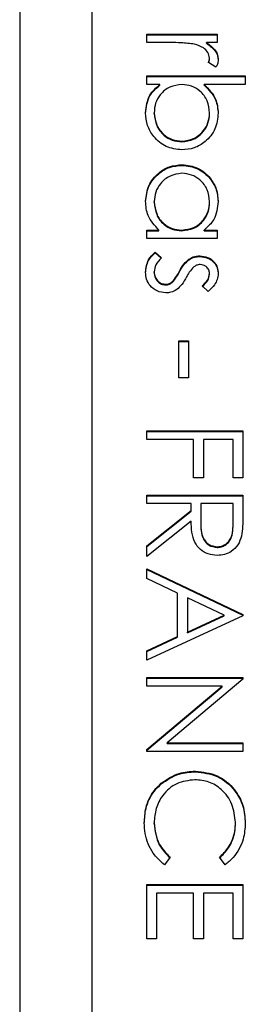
# Model space of a CAD drawing. Header units: millimetres. Extents: x 411 to 1892, y 42 to 1259.
# Tile 19 of 25: x 1765.77 to 1767.01, y 669.6 to 675.02. Entities that reach past the tile are written whole.
import ezdxf

# ---------------------------------------------------------------- set-up
doc = ezdxf.new("R2010")
doc.units = ezdxf.units.MM

msp = doc.modelspace()

# ---------------------------------------------------------------- linework, layer by layer
at = {"color": 7, "linetype": 'Continuous', "lineweight": 25}
for p, q in [((1765.7677, 683.862), (1765.7677, 643.8884)), ((1766.1677, 643.8884), (1766.1677, 683.862)), ((1766.4677, 674.8941), (1766.4677, 674.9415)), ((1766.4677, 674.9415), (1766.8544, 674.9415)), ((1766.4677, 674.9379), (1766.8544, 674.9379)), ((1766.8544, 674.9415), (1766.8544, 674.8941)), ((1766.5976, 674.8941), (1766.4677, 674.8941)), ((1766.8544, 674.8941), (1766.7974, 674.8941)), ((1766.7974, 674.8904), (1766.7974, 674.8941)), ((1766.8137, 674.8052), (1766.8137, 674.8088)), ((1766.8479, 674.7585), (1766.8068, 674.7845)), ((1766.4677, 674.711), (1767.0104, 674.711)), ((1766.4677, 674.6636), (1766.4677, 674.711)), ((1766.4677, 674.7074), (1767.0104, 674.7074)), ((1767.0104, 674.711), (1767.0104, 674.6636)), ((1766.5392, 674.6636), (1766.4677, 674.6636)), ((1766.5392, 674.6599), (1766.5392, 674.6636)), ((1767.0104, 674.6636), (1766.7842, 674.6636)), ((1766.7842, 674.6599), (1766.7842, 674.6636)), ((1766.5084, 674.5042), (1766.5084, 674.5078)), ((1766.8137, 674.5035), (1766.8137, 674.5071)), ((1766.6603, 674.3481), (1766.6603, 674.3517)), ((1766.6621, 674.2192), (1766.6621, 674.2229)), ((1766.5084, 674.0161), (1766.5084, 674.0197)), ((1766.8137, 674.0156), (1766.8137, 674.0193)), ((1766.4677, 673.8636), (1766.5346, 673.8636)), ((1766.4677, 673.8161), (1766.4677, 673.8636)), ((1766.4677, 673.8599), (1766.5346, 673.8599)), ((1766.8544, 673.8161), (1766.4677, 673.8161)), ((1766.5346, 673.8599), (1766.5346, 673.8636)), ((1766.6602, 673.8599), (1766.6602, 673.8636)), ((1766.7828, 673.8636), (1766.8544, 673.8636)), ((1766.7828, 673.8599), (1766.7828, 673.8636)), ((1766.7828, 673.8599), (1766.8544, 673.8599)), ((1766.8544, 673.8636), (1766.8544, 673.8161)), ((1766.5133, 673.7415), (1766.5491, 673.7101)), ((1766.5133, 673.7379), (1766.5133, 673.7415)), ((1766.5133, 673.7379), (1766.5491, 673.7064)), ((1766.7597, 673.7175), (1766.7597, 673.7212)), ((1766.7001, 673.6999), (1766.7001, 673.7035)), ((1766.5084, 673.6298), (1766.5084, 673.6335)), ((1766.6473, 673.6332), (1766.6473, 673.6369)), ((1766.8137, 673.6199), (1766.8137, 673.6235)), ((1766.5706, 673.5616), (1766.5706, 673.5652)), ((1766.6075, 673.5746), (1766.6075, 673.5783)), ((1766.8061, 673.5246), (1766.773, 673.5568)), ((1766.6441, 673.05), (1766.6441, 673.2534)), ((1766.6441, 673.2534), (1766.6983, 673.2534)), ((1766.6441, 673.2497), (1766.6983, 673.2497)), ((1766.6983, 673.2534), (1766.6983, 673.05)), ((1766.6983, 673.05), (1766.6441, 673.05)), ((1766.4677, 672.711), (1766.4677, 672.7585)), ((1766.4677, 672.7585), (1766.9968, 672.7585)), ((1766.4677, 672.7548), (1766.9968, 672.7548)), ((1766.9968, 672.7585), (1766.9968, 672.5008)), ((1766.7255, 672.711), (1766.4677, 672.711)), ((1766.7255, 672.5008), (1766.7255, 672.711)), ((1766.7797, 672.711), (1766.7797, 672.5008)), ((1766.9426, 672.711), (1766.7797, 672.711)), ((1766.9426, 672.5008), (1766.9426, 672.711)), ((1766.7797, 672.5008), (1766.7255, 672.5008)), ((1766.9968, 672.5008), (1766.9426, 672.5008)), ((1766.4677, 672.3585), (1766.4677, 672.4059)), ((1766.4677, 672.4059), (1766.9968, 672.4059)), ((1766.9968, 672.4059), (1766.9968, 672.3001)), ((1766.4677, 672.4023), (1766.9968, 672.4023)), ((1766.7119, 672.3585), (1766.4677, 672.3585)), ((1766.7119, 672.3199), (1766.7119, 672.3585)), ((1766.7662, 672.3585), (1766.7654, 672.2616)), ((1766.9426, 672.3585), (1766.7662, 672.3585)), ((1766.9426, 672.2593), (1766.9426, 672.3585)), ((1766.4677, 672.1256), (1766.7119, 672.3199)), ((1766.4677, 672.122), (1766.7119, 672.3163)), ((1766.7119, 672.3163), (1766.7119, 672.3199)), ((1766.7119, 672.2612), (1766.4677, 672.0669)), ((1766.7654, 672.2598), (1766.7654, 672.2562)), ((1766.9426, 672.2557), (1766.9426, 672.2593)), ((1766.4677, 672.0669), (1766.4677, 672.1256)), ((1766.8554, 672.1175), (1766.8554, 672.1212)), ((1766.4677, 671.9991), (1766.9968, 671.7483)), ((1766.4677, 671.9473), (1766.4677, 671.9991)), ((1766.4677, 671.9955), (1766.9968, 671.7447)), ((1766.6373, 671.8669), (1766.4677, 671.9473)), ((1766.6373, 671.6272), (1766.6373, 671.8669)), ((1766.8937, 671.7454), (1766.6916, 671.8412)), ((1766.6916, 671.8412), (1766.6916, 671.6522)), ((1766.9968, 671.7415), (1766.4677, 671.4974)), ((1766.6916, 671.6522), (1766.8937, 671.7454)), ((1766.6916, 671.6486), (1766.8937, 671.7418)), ((1766.8937, 671.7418), (1766.8937, 671.7454)), ((1766.9968, 671.7483), (1766.9968, 671.7415)), ((1766.6916, 671.6486), (1766.6916, 671.6522)), ((1766.4677, 671.549), (1766.6373, 671.6272)), ((1766.4677, 671.5454), (1766.6373, 671.6236)), ((1766.6373, 671.6236), (1766.6373, 671.6272)), ((1766.4677, 671.4974), (1766.4677, 671.549)), ((1766.4677, 671.4025), (1766.9968, 671.4025)), ((1766.4677, 671.3551), (1766.4677, 671.4025)), ((1766.4677, 671.3989), (1766.9968, 671.3989)), ((1766.9968, 671.3926), (1766.5804, 671.0432)), ((1766.9968, 671.4025), (1766.9968, 671.3926)), ((1766.8832, 671.3551), (1766.4677, 671.3551)), ((1766.4677, 671.0065), (1766.8832, 671.3551)), ((1766.4677, 671.0029), (1766.8832, 671.3514)), ((1766.8832, 671.3514), (1766.8832, 671.3551)), ((1766.4677, 670.9957), (1766.4677, 671.0065)), ((1766.5804, 671.0432), (1766.9968, 671.0432)), ((1766.5804, 671.0396), (1766.5804, 671.0432)), ((1766.5804, 671.0396), (1766.9968, 671.0396)), ((1766.9968, 671.0432), (1766.9968, 670.9957)), ((1766.9968, 670.9957), (1766.4677, 670.9957)), ((1766.7353, 670.8836), (1766.7353, 670.8873)), ((1766.5466, 670.8166), (1766.5466, 670.8202)), ((1766.5084, 670.5988), (1766.5084, 670.6024)), ((1766.9561, 670.6021), (1766.9561, 670.6057)), ((1766.5966, 670.4135), (1766.5651, 670.372)), ((1766.8997, 670.372), (1766.8679, 670.4135)), ((1766.4677, 669.9652), (1766.4677, 670.2635)), ((1766.4677, 670.2635), (1766.9968, 670.2635)), ((1766.4677, 670.2599), (1766.9968, 670.2599)), ((1766.9968, 670.2635), (1766.9968, 669.9652)), ((1766.5219, 670.2161), (1766.5219, 669.9652)), ((1766.7255, 670.2161), (1766.5219, 670.2161)), ((1766.7255, 669.9652), (1766.7255, 670.2161)), ((1766.7797, 670.2161), (1766.7797, 669.9652)), ((1766.9426, 670.2161), (1766.7797, 670.2161)), ((1766.9426, 669.9652), (1766.9426, 670.2161)), ((1766.5219, 669.9652), (1766.4677, 669.9652)), ((1766.7797, 669.9652), (1766.7255, 669.9652)), ((1766.9968, 669.9652), (1766.9426, 669.9652))]:
    msp.add_line(p, q, dxfattribs=at)
for points, knots in [([(1766.7303, 674.8856), (1766.7057, 674.8887), (1766.6616, 674.8943), (1766.6172, 674.8941), (1766.5976, 674.8941)], [0, 0, 0, 0, 0.559636, 1, 1, 1, 1]), ([(1766.8137, 674.8088), (1766.8112, 674.82), (1766.8063, 674.8424), (1766.7752, 674.8712), (1766.7474, 674.8801), (1766.7303, 674.8856)], [0, 0, 0, 0, 0.2783358, 0.5587681, 1, 1, 1, 1]), ([(1766.7974, 674.8941), (1766.8156, 674.8808), (1766.8409, 674.8623), (1766.8588, 674.826), (1766.8604, 674.8085), (1766.8612, 674.7998)], [0, 0, 0, 0, 0.5587877, 0.7794811, 1, 1, 1, 1]), ([(1766.7974, 674.8904), (1766.8156, 674.8772), (1766.8409, 674.8586), (1766.8588, 674.8223), (1766.8604, 674.8049), (1766.8612, 674.7962)], [0, 0, 0, 0, 0.558788, 0.779481, 1, 1, 1, 1]), ([(1766.8068, 674.7845), (1766.8088, 674.7889), (1766.8124, 674.7966), (1766.8133, 674.8051), (1766.8137, 674.8088)], [0, 0, 0, 0, 0.5603957, 1, 1, 1, 1]), ([(1766.8079, 674.7838), (1766.8095, 674.7872), (1766.8126, 674.794), (1766.8133, 674.8014), (1766.8137, 674.8052)], [0, 0, 0, 0, 0.498662, 1, 1, 1, 1]), ([(1766.8612, 674.7998), (1766.8602, 674.7916), (1766.8584, 674.7769), (1766.8511, 674.7641), (1766.8479, 674.7585)], [0, 0, 0, 0, 0.559243, 1, 1, 1, 1]), ([(1766.4609, 674.5074), (1766.4649, 674.5422), (1766.4721, 674.6045), (1766.5187, 674.6455), (1766.5392, 674.6636)], [0, 0, 0, 0, 0.558922, 1, 1, 1, 1]), ([(1766.4609, 674.5038), (1766.4649, 674.5386), (1766.4721, 674.6008), (1766.5187, 674.6418), (1766.5392, 674.6599)], [0, 0, 0, 0, 0.558922, 1, 1, 1, 1]), ([(1766.6618, 674.6636), (1766.6388, 674.661), (1766.593, 674.6559), (1766.5424, 674.6134), (1766.5127, 674.5617), (1766.5098, 674.5258), (1766.5084, 674.5078)], [0, 0, 0, 0, 0.279639, 0.559192, 0.779512, 1, 1, 1, 1]), ([(1766.8137, 674.5071), (1766.8109, 674.5298), (1766.8053, 674.5751), (1766.7666, 674.628), (1766.7154, 674.6589), (1766.6797, 674.662), (1766.6618, 674.6636)], [0, 0, 0, 0, 0.279786, 0.559477, 0.779627, 1, 1, 1, 1]), ([(1766.7842, 674.6636), (1766.8087, 674.6388), (1766.8525, 674.5944), (1766.8585, 674.533), (1766.8612, 674.5059)], [0, 0, 0, 0, 0.559294, 1, 1, 1, 1]), ([(1766.7842, 674.6599), (1766.8087, 674.6351), (1766.8525, 674.5908), (1766.8585, 674.5294), (1766.8612, 674.5023)], [0, 0, 0, 0, 0.559294, 1, 1, 1, 1]), ([(1766.6603, 674.3042), (1766.6306, 674.3079), (1766.5712, 674.3151), (1766.5066, 674.3713), (1766.4668, 674.4375), (1766.4629, 674.4841), (1766.4609, 674.5074)], [0, 0, 0, 0, 0.279433, 0.559216, 0.779559, 1, 1, 1, 1]), ([(1766.5084, 674.5078), (1766.511, 674.4852), (1766.5163, 674.4399), (1766.5565, 674.3885), (1766.607, 674.3575), (1766.6425, 674.3536), (1766.6603, 674.3517)], [0, 0, 0, 0, 0.279756, 0.559279, 0.779725, 1, 1, 1, 1]), ([(1766.5084, 674.5042), (1766.511, 674.4816), (1766.5163, 674.4363), (1766.5565, 674.3849), (1766.607, 674.3538), (1766.6425, 674.35), (1766.6603, 674.3481)], [0, 0, 0, 0, 0.279756, 0.559279, 0.779725, 1, 1, 1, 1]), ([(1766.6603, 674.3517), (1766.6828, 674.3549), (1766.728, 674.3614), (1766.7785, 674.4027), (1766.8084, 674.4538), (1766.8119, 674.4893), (1766.8137, 674.5071)], [0, 0, 0, 0, 0.279403, 0.559104, 0.779552, 1, 1, 1, 1]), ([(1766.8612, 674.5059), (1766.8577, 674.4762), (1766.8508, 674.4168), (1766.7961, 674.3512), (1766.7304, 674.3102), (1766.6836, 674.3062), (1766.6603, 674.3042)], [0, 0, 0, 0, 0.279577, 0.559334, 0.779604, 1, 1, 1, 1]), ([(1766.6603, 674.3481), (1766.6828, 674.3513), (1766.728, 674.3577), (1766.7785, 674.3991), (1766.8084, 674.4501), (1766.8119, 674.4857), (1766.8137, 674.5035)], [0, 0, 0, 0, 0.279403, 0.559104, 0.779552, 1, 1, 1, 1]), ([(1766.4609, 674.0214), (1766.4644, 674.0511), (1766.4713, 674.1105), (1766.526, 674.1762), (1766.592, 674.2169), (1766.6387, 674.2209), (1766.6621, 674.2229)], [0, 0, 0, 0, 0.279573, 0.559333, 0.779589, 1, 1, 1, 1]), ([(1766.4609, 674.0178), (1766.4644, 674.0475), (1766.4713, 674.1069), (1766.526, 674.1726), (1766.592, 674.2132), (1766.6387, 674.2172), (1766.6621, 674.2192)], [0, 0, 0, 0, 0.279573, 0.559333, 0.779589, 1, 1, 1, 1]), ([(1766.6621, 674.2229), (1766.6917, 674.2192), (1766.751, 674.2119), (1766.8155, 674.1559), (1766.8552, 674.0897), (1766.8592, 674.0432), (1766.8612, 674.0199)], [0, 0, 0, 0, 0.279413, 0.559191, 0.779548, 1, 1, 1, 1]), ([(1766.6621, 674.2192), (1766.6917, 674.2156), (1766.751, 674.2082), (1766.8155, 674.1522), (1766.8552, 674.0861), (1766.8592, 674.0396), (1766.8612, 674.0163)], [0, 0, 0, 0, 0.279413, 0.559191, 0.779548, 1, 1, 1, 1]), ([(1766.6616, 674.1754), (1766.639, 674.1722), (1766.5938, 674.1658), (1766.5434, 674.1242), (1766.5136, 674.0731), (1766.5101, 674.0375), (1766.5084, 674.0197)], [0, 0, 0, 0, 0.2794286, 0.5591463, 0.7795701, 1, 1, 1, 1]), ([(1766.8137, 674.0193), (1766.811, 674.0419), (1766.8057, 674.0872), (1766.7654, 674.1387), (1766.7149, 674.1696), (1766.6793, 674.1735), (1766.6616, 674.1754)], [0, 0, 0, 0, 0.279767, 0.559291, 0.779719, 1, 1, 1, 1]), ([(1766.5346, 673.8636), (1766.5108, 673.8886), (1766.4682, 673.9334), (1766.4631, 673.9945), (1766.4609, 674.0214)], [0, 0, 0, 0, 0.558763, 1, 1, 1, 1]), ([(1766.5084, 674.0197), (1766.5111, 673.997), (1766.5166, 673.9518), (1766.5554, 673.8989), (1766.6065, 673.8682), (1766.6423, 673.8651), (1766.6602, 673.8636)], [0, 0, 0, 0, 0.2798222, 0.5593866, 0.7796028, 1, 1, 1, 1]), ([(1766.5084, 674.0161), (1766.5111, 673.9934), (1766.5166, 673.9481), (1766.5554, 673.8953), (1766.6065, 673.8646), (1766.6423, 673.8615), (1766.6602, 673.8599)], [0, 0, 0, 0, 0.279822, 0.559387, 0.779603, 1, 1, 1, 1]), ([(1766.6602, 673.8636), (1766.6831, 673.8661), (1766.729, 673.8712), (1766.7794, 673.9139), (1766.8094, 673.9653), (1766.8122, 674.0013), (1766.8137, 674.0193)], [0, 0, 0, 0, 0.2796602, 0.5592103, 0.7794872, 1, 1, 1, 1]), ([(1766.6602, 673.8599), (1766.6831, 673.8625), (1766.729, 673.8675), (1766.7794, 673.9102), (1766.8094, 673.9617), (1766.8122, 673.9977), (1766.8137, 674.0156)], [0, 0, 0, 0, 0.27966, 0.55921, 0.779487, 1, 1, 1, 1]), ([(1766.8612, 674.0199), (1766.8572, 673.985), (1766.8501, 673.9226), (1766.8034, 673.8816), (1766.7828, 673.8636)], [0, 0, 0, 0, 0.559062, 1, 1, 1, 1]), ([(1766.4609, 673.631), (1766.464, 673.655), (1766.4695, 673.6979), (1766.4999, 673.7282), (1766.5133, 673.7415)], [0, 0, 0, 0, 0.559289, 1, 1, 1, 1]), ([(1766.4609, 673.6274), (1766.464, 673.6514), (1766.4695, 673.6943), (1766.4999, 673.7245), (1766.5133, 673.7379)], [0, 0, 0, 0, 0.559289, 1, 1, 1, 1]), ([(1766.5491, 673.7101), (1766.5368, 673.698), (1766.515, 673.6766), (1766.5104, 673.6466), (1766.5084, 673.6335)], [0, 0, 0, 0, 0.5608331, 1, 1, 1, 1]), ([(1766.7001, 673.7035), (1766.7106, 673.7092), (1766.7292, 673.7195), (1766.7504, 673.7207), (1766.7597, 673.7212)], [0, 0, 0, 0, 0.559587, 1, 1, 1, 1]), ([(1766.7001, 673.6999), (1766.7106, 673.7056), (1766.7292, 673.7159), (1766.7504, 673.717), (1766.7597, 673.7175)], [0, 0, 0, 0, 0.559587, 1, 1, 1, 1]), ([(1766.7597, 673.7212), (1766.7745, 673.7198), (1766.8041, 673.717), (1766.838, 673.6912), (1766.8584, 673.6584), (1766.8602, 673.6351), (1766.8612, 673.6235)], [0, 0, 0, 0, 0.279936, 0.559437, 0.779611, 1, 1, 1, 1]), ([(1766.7597, 673.7175), (1766.7745, 673.7161), (1766.8041, 673.7133), (1766.838, 673.6876), (1766.8584, 673.6547), (1766.8602, 673.6315), (1766.8612, 673.6199)], [0, 0, 0, 0, 0.279936, 0.559437, 0.779611, 1, 1, 1, 1]), ([(1766.6473, 673.6369), (1766.6552, 673.6509), (1766.6692, 673.6761), (1766.6907, 673.6951), (1766.7001, 673.7035)], [0, 0, 0, 0, 0.560659, 1, 1, 1, 1]), ([(1766.6473, 673.6332), (1766.6552, 673.6473), (1766.6692, 673.6724), (1766.6907, 673.6915), (1766.7001, 673.6999)], [0, 0, 0, 0, 0.560659, 1, 1, 1, 1]), ([(1766.7265, 673.6606), (1766.7179, 673.6512), (1766.7024, 673.6343), (1766.6915, 673.6142), (1766.6867, 673.6054)], [0, 0, 0, 0, 0.559018, 1, 1, 1, 1]), ([(1766.7616, 673.6737), (1766.7545, 673.6729), (1766.7416, 673.6713), (1766.7312, 673.6639), (1766.7265, 673.6606)], [0, 0, 0, 0, 0.5590539, 1, 1, 1, 1]), ([(1766.8137, 673.6235), (1766.8127, 673.631), (1766.8107, 673.6461), (1766.7961, 673.662), (1766.7793, 673.6721), (1766.7675, 673.6732), (1766.7616, 673.6737)], [0, 0, 0, 0, 0.2793129, 0.5590715, 0.7795178, 1, 1, 1, 1]), ([(1766.5726, 673.5178), (1766.556, 673.5197), (1766.5227, 673.5236), (1766.4858, 673.5543), (1766.464, 673.5918), (1766.4619, 673.618), (1766.4609, 673.631)], [0, 0, 0, 0, 0.2795483, 0.5592255, 0.7794753, 1, 1, 1, 1]), ([(1766.5084, 673.6335), (1766.5093, 673.6239), (1766.5113, 673.6046), (1766.5276, 673.5825), (1766.5479, 673.5677), (1766.5631, 673.5661), (1766.5706, 673.5652)], [0, 0, 0, 0, 0.279988, 0.559745, 0.779963, 1, 1, 1, 1]), ([(1766.5084, 673.6298), (1766.5093, 673.6202), (1766.5113, 673.601), (1766.5276, 673.5789), (1766.5479, 673.5641), (1766.5631, 673.5624), (1766.5706, 673.5616)], [0, 0, 0, 0, 0.279988, 0.559745, 0.779963, 1, 1, 1, 1]), ([(1766.6075, 673.5783), (1766.6161, 673.5884), (1766.6315, 673.6065), (1766.6425, 673.6276), (1766.6473, 673.6369)], [0, 0, 0, 0, 0.559074, 1, 1, 1, 1]), ([(1766.6075, 673.5746), (1766.6161, 673.5848), (1766.6315, 673.6029), (1766.6425, 673.6239), (1766.6473, 673.6332)], [0, 0, 0, 0, 0.559074, 1, 1, 1, 1]), ([(1766.6867, 673.6054), (1766.6785, 673.5908), (1766.664, 673.5647), (1766.6421, 673.5446), (1766.6324, 673.5358)], [0, 0, 0, 0, 0.560649, 1, 1, 1, 1]), ([(1766.773, 673.5568), (1766.7846, 673.567), (1766.8054, 673.5851), (1766.8112, 673.6118), (1766.8137, 673.6235)], [0, 0, 0, 0, 0.5620455, 1, 1, 1, 1]), ([(1766.773, 673.5531), (1766.7846, 673.5633), (1766.8054, 673.5815), (1766.8112, 673.6082), (1766.8137, 673.6199)], [0, 0, 0, 0, 0.562045, 1, 1, 1, 1]), ([(1766.8612, 673.6235), (1766.8599, 673.6127), (1766.8575, 673.5909), (1766.838, 673.5564), (1766.8182, 673.5367), (1766.8061, 673.5246)], [0, 0, 0, 0, 0.279553, 0.559703, 1, 1, 1, 1]), ([(1766.5706, 673.5652), (1766.5781, 673.5659), (1766.5916, 673.5672), (1766.6026, 673.5749), (1766.6075, 673.5783)], [0, 0, 0, 0, 0.559603, 1, 1, 1, 1]), ([(1766.5706, 673.5616), (1766.5781, 673.5623), (1766.5916, 673.5636), (1766.6026, 673.5713), (1766.6075, 673.5746)], [0, 0, 0, 0, 0.559603, 1, 1, 1, 1]), ([(1766.6324, 673.5358), (1766.622, 673.5299), (1766.6033, 673.5195), (1766.582, 673.5183), (1766.5726, 673.5178)], [0, 0, 0, 0, 0.559466, 1, 1, 1, 1]), ([(1766.9968, 672.3001), (1766.9969, 672.2776), (1766.997, 672.2375), (1766.9919, 672.1978), (1766.9896, 672.1803)], [0, 0, 0, 0, 0.56024, 1, 1, 1, 1]), ([(1766.8553, 672.0737), (1766.8386, 672.0751), (1766.8051, 672.0779), (1766.7607, 672.104), (1766.7162, 672.1636), (1766.7137, 672.221), (1766.7119, 672.2612)], [0, 0, 0, 0, 0.18712, 0.373979, 0.560911, 1, 1, 1, 1]), ([(1766.7654, 672.2616), (1766.7655, 672.2292), (1766.7657, 672.1885), (1766.7915, 672.1484), (1766.8158, 672.1274), (1766.8396, 672.1237), (1766.8554, 672.1212)], [0, 0, 0, 0, 0.499827, 0.625498, 0.751208, 1, 1, 1, 1]), ([(1766.7654, 672.258), (1766.7655, 672.2255), (1766.7657, 672.1849), (1766.7915, 672.1448), (1766.8158, 672.1238), (1766.8396, 672.12), (1766.8554, 672.1175)], [0, 0, 0, 0, 0.499827, 0.625498, 0.751208, 1, 1, 1, 1]), ([(1766.8554, 672.1212), (1766.8632, 672.1217), (1766.8787, 672.1229), (1766.8998, 672.1334), (1766.9177, 672.1483), (1766.9436, 672.1875), (1766.943, 672.2274), (1766.9426, 672.2593)], [0, 0, 0, 0, 0.125307, 0.250617, 0.375954, 0.501281, 1, 1, 1, 1]), ([(1766.8554, 672.1175), (1766.8632, 672.1181), (1766.8787, 672.1193), (1766.8998, 672.1298), (1766.9177, 672.1446), (1766.9436, 672.1839), (1766.943, 672.2238), (1766.9426, 672.2557)], [0, 0, 0, 0, 0.1253074, 0.250617, 0.3759543, 0.5012806, 1, 1, 1, 1]), ([(1766.9896, 672.1803), (1766.9841, 672.1637), (1766.9731, 672.1305), (1766.9375, 672.0956), (1766.8964, 672.0763), (1766.869, 672.0746), (1766.8553, 672.0737)], [0, 0, 0, 0, 0.279797, 0.5595, 0.779626, 1, 1, 1, 1]), ([(1766.7317, 670.8398), (1766.6975, 670.8358), (1766.629, 670.8277), (1766.5553, 670.7614), (1766.514, 670.6829), (1766.5103, 670.6292), (1766.5084, 670.6024)], [0, 0, 0, 0, 0.279434, 0.558921, 0.779283, 1, 1, 1, 1]), ([(1766.5466, 670.8202), (1766.5787, 670.8421), (1766.636, 670.8812), (1766.7049, 670.8854), (1766.7353, 670.8873)], [0, 0, 0, 0, 0.559029, 1, 1, 1, 1]), ([(1766.5466, 670.8166), (1766.5787, 670.8384), (1766.636, 670.8776), (1766.7049, 670.8818), (1766.7353, 670.8836)], [0, 0, 0, 0, 0.559029, 1, 1, 1, 1]), ([(1766.9561, 670.6057), (1766.9523, 670.6395), (1766.9445, 670.707), (1766.8871, 670.7857), (1766.8116, 670.8326), (1766.7583, 670.8374), (1766.7317, 670.8398)], [0, 0, 0, 0, 0.279856, 0.559519, 0.779686, 1, 1, 1, 1]), ([(1766.7353, 670.8873), (1766.7768, 670.8824), (1766.8598, 670.8728), (1766.9506, 670.7945), (1767.0032, 670.7004), (1767.008, 670.6353), (1767.0104, 670.6027)], [0, 0, 0, 0, 0.2795119, 0.5590796, 0.7793739, 1, 1, 1, 1]), ([(1766.7353, 670.8836), (1766.7768, 670.8788), (1766.8598, 670.8691), (1766.9506, 670.7909), (1767.0032, 670.6967), (1767.008, 670.6317), (1767.0104, 670.5991)], [0, 0, 0, 0, 0.279512, 0.55908, 0.779374, 1, 1, 1, 1]), ([(1766.4541, 670.6021), (1766.4557, 670.6299), (1766.4582, 670.6758), (1766.4799, 670.736), (1766.5077, 670.7828), (1766.5337, 670.8077), (1766.5466, 670.8202)], [0, 0, 0, 0, 0.339838, 0.559927, 0.779959, 1, 1, 1, 1]), ([(1766.4541, 670.5985), (1766.4557, 670.6263), (1766.4582, 670.6721), (1766.4799, 670.7324), (1766.5077, 670.7791), (1766.5337, 670.8041), (1766.5466, 670.8166)], [0, 0, 0, 0, 0.339838, 0.559927, 0.779959, 1, 1, 1, 1]), ([(1766.5651, 670.372), (1766.5425, 670.3922), (1766.5053, 670.4254), (1766.4735, 670.4874), (1766.4567, 670.5437), (1766.455, 670.5826), (1766.4541, 670.6021)], [0, 0, 0, 0, 0.339341, 0.559515, 0.77972, 1, 1, 1, 1]), ([(1766.5084, 670.6024), (1766.5134, 670.5615), (1766.5223, 670.4883), (1766.5738, 670.4364), (1766.5966, 670.4135)], [0, 0, 0, 0, 0.558772, 1, 1, 1, 1]), ([(1766.5084, 670.5988), (1766.5134, 670.5579), (1766.5223, 670.4847), (1766.5738, 670.4328), (1766.5966, 670.4099)], [0, 0, 0, 0, 0.558772, 1, 1, 1, 1]), ([(1766.8679, 670.4135), (1766.886, 670.4308), (1766.9157, 670.4593), (1766.9407, 670.5109), (1766.954, 670.5575), (1766.9554, 670.5896), (1766.9561, 670.6057)], [0, 0, 0, 0, 0.339327, 0.559466, 0.779727, 1, 1, 1, 1]), ([(1766.8679, 670.4099), (1766.886, 670.4272), (1766.9157, 670.4556), (1766.9407, 670.5073), (1766.954, 670.5539), (1766.9554, 670.586), (1766.9561, 670.6021)], [0, 0, 0, 0, 0.339327, 0.559466, 0.779727, 1, 1, 1, 1]), ([(1767.0104, 670.6027), (1767.0084, 670.5725), (1767.005, 670.5227), (1766.9776, 670.4586), (1766.945, 670.4094), (1766.9148, 670.3845), (1766.8997, 670.372)], [0, 0, 0, 0, 0.33969, 0.55984, 0.77993, 1, 1, 1, 1])]:
    msp.add_open_spline(points, degree=3, knots=knots, dxfattribs=at)

doc.saveas('drawing.dxf')
